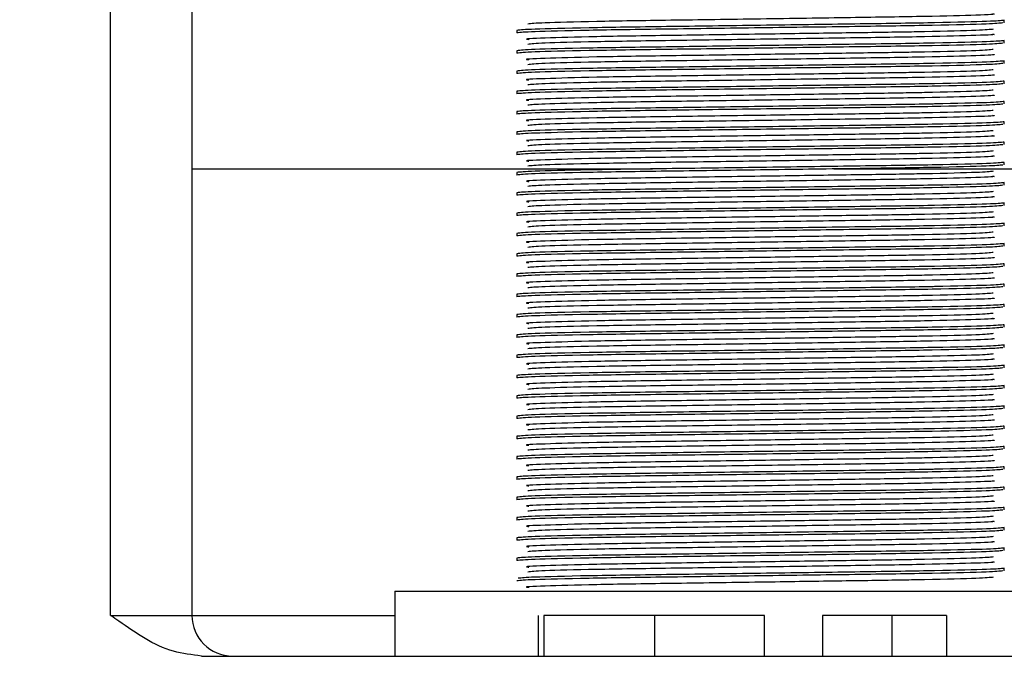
# Model space of a CAD drawing. Header units: millimetres. Extents: x -722 to 1902, y -809 to 1604.
# Tile 14 of 93: x -456.93 to -444.81, y 521.46 to 529.57. Entities that reach past the tile are written whole.
import ezdxf

# ---------------------------------------------------------------- set-up
doc = ezdxf.new("R2010")
doc.units = ezdxf.units.MM

msp = doc.modelspace()

# ---------------------------------------------------------------- linework, layer by layer
at = {"color": 7, "linetype": 'Continuous', "lineweight": 25}
for p, q in [((-455.81, 522.233), (-455.81, 532.233)), ((-454.81, 532.233), (-454.81, 522.233)), ((-444.81, 529.533), (-444.81, 529.564)), ((-450.81, 529.439), (-450.81, 529.408)), ((-444.81, 529.283), (-444.81, 529.314)), ((-450.81, 529.189), (-450.81, 529.158)), ((-444.81, 529.033), (-444.81, 529.064)), ((-450.81, 528.939), (-450.81, 528.908)), ((-444.81, 528.783), (-444.81, 528.814)), ((-450.81, 528.689), (-450.81, 528.658)), ((-444.81, 528.533), (-444.81, 528.564)), ((-450.81, 528.439), (-450.81, 528.408)), ((-444.81, 528.283), (-444.81, 528.314)), ((-450.81, 528.189), (-450.81, 528.158)), ((-444.81, 528.033), (-444.81, 528.064)), ((-450.81, 527.939), (-450.81, 527.908)), ((-454.81, 527.733), (-449.142, 527.733)), ((-446.91, 527.733), (-440.89, 527.733)), ((-444.81, 527.783), (-444.81, 527.814)), ((-450.81, 527.689), (-450.81, 527.658)), ((-444.81, 527.533), (-444.81, 527.564)), ((-450.81, 527.439), (-450.81, 527.408)), ((-444.81, 527.283), (-444.81, 527.314)), ((-450.81, 527.189), (-450.81, 527.158)), ((-444.81, 527.033), (-444.81, 527.064)), ((-450.81, 526.939), (-450.81, 526.908)), ((-444.81, 526.783), (-444.81, 526.814)), ((-450.81, 526.689), (-450.81, 526.658)), ((-444.81, 526.533), (-444.81, 526.564)), ((-450.81, 526.439), (-450.81, 526.408)), ((-444.81, 526.283), (-444.81, 526.314)), ((-450.81, 526.189), (-450.81, 526.158)), ((-444.81, 526.033), (-444.81, 526.064)), ((-450.81, 525.939), (-450.81, 525.908)), ((-444.81, 525.783), (-444.81, 525.814)), ((-450.81, 525.689), (-450.81, 525.658)), ((-444.81, 525.533), (-444.81, 525.564)), ((-450.81, 525.439), (-450.81, 525.408)), ((-444.81, 525.283), (-444.81, 525.314)), ((-450.81, 525.189), (-450.81, 525.158)), ((-444.81, 525.033), (-444.81, 525.064)), ((-450.81, 524.939), (-450.81, 524.908)), ((-444.81, 524.783), (-444.81, 524.814)), ((-450.81, 524.689), (-450.81, 524.658)), ((-444.81, 524.533), (-444.81, 524.564)), ((-450.81, 524.439), (-450.81, 524.408)), ((-444.81, 524.283), (-444.81, 524.314)), ((-450.81, 524.189), (-450.81, 524.158)), ((-444.81, 524.033), (-444.81, 524.064)), ((-450.81, 523.939), (-450.81, 523.908)), ((-444.81, 523.783), (-444.81, 523.814)), ((-450.81, 523.689), (-450.81, 523.658)), ((-444.81, 523.533), (-444.81, 523.564)), ((-450.81, 523.439), (-450.81, 523.408)), ((-444.81, 523.283), (-444.81, 523.314)), ((-450.81, 523.189), (-450.81, 523.158)), ((-444.81, 523.033), (-444.81, 523.064)), ((-450.81, 522.939), (-450.81, 522.908)), ((-444.81, 522.783), (-444.81, 522.814)), ((-452.31, 522.533), (-452.31, 521.733)), ((-452.31, 522.533), (-443.31, 522.533)), ((-455.81, 522.233), (-454.81, 522.233)), ((-454.81, 522.233), (-452.31, 522.233)), ((-450.547, 522.233), (-450.547, 521.733)), ((-450.478, 522.233), (-450.478, 521.733)), ((-449.115, 522.233), (-449.115, 521.733)), ((-447.765, 522.233), (-447.765, 521.733)), ((-447.047, 522.233), (-447.047, 521.733)), ((-445.521, 522.233), (-446.194, 522.233)), ((-446.194, 522.233), (-446.194, 521.733)), ((-445.521, 522.233), (-445.521, 521.733)), ((-454.692, 521.733), (-441.553, 521.733))]:
    msp.add_line(p, q, dxfattribs=at)
for radius in [21.15, 16.15, 14]:
    msp.add_circle((-454.81, 526.233), radius, dxfattribs=at)
msp.add_arc((-454.31, 522.233), 0.5, 180, 270, dxfattribs=at)
for points, knots in [([(-444.955, 529.643), (-444.951, 529.643), (-444.887, 529.637), (-445.119, 529.627), (-445.724, 529.61), (-446.687, 529.596), (-447.809, 529.579), (-448.936, 529.563), (-449.884, 529.549), (-450.546, 529.532), (-450.632, 529.522), (-450.675, 529.517)], [0, 0, 0, 0, 0.006784, 0.1300388, 0.256513, 0.3780091, 0.503392, 0.6287749, 0.750271, 0.8767452, 1, 1, 1, 1]), ([(-444.81, 529.564), (-444.852, 529.559), (-444.938, 529.549), (-445.403, 529.538), (-445.958, 529.527), (-446.633, 529.518), (-447.809, 529.501), (-448.989, 529.485), (-449.982, 529.471), (-450.675, 529.454), (-450.765, 529.444), (-450.81, 529.439)], [0, 0, 0, 0, 0.121909, 0.247114, 0.251497, 0.373813, 0.500042, 0.626271, 0.748586, 0.875914, 1, 1, 1, 1]), ([(-444.827, 529.531), (-444.869, 529.527), (-444.958, 529.517), (-445.639, 529.5), (-446.631, 529.486), (-447.81, 529.47), (-448.989, 529.454), (-449.982, 529.44), (-450.675, 529.423), (-450.765, 529.413), (-450.81, 529.408)], [0, 0, 0, 0, 0.115793, 0.244338, 0.367824, 0.49526, 0.622696, 0.746182, 0.874727, 1, 1, 1, 1]), ([(-444.945, 529.454), (-444.987, 529.449), (-445.072, 529.439), (-445.591, 529.426), (-446.193, 529.415), (-446.858, 529.406), (-447.866, 529.391), (-448.932, 529.376), (-449.897, 529.362), (-450.495, 529.344), (-450.746, 529.334), (-450.667, 529.329), (-450.663, 529.329)], [0, 0, 0, 0, 0.123186, 0.249589, 0.287928, 0.390348, 0.496929, 0.622242, 0.74367, 0.870074, 0.99326, 1, 1, 1, 1]), ([(-444.81, 529.314), (-444.852, 529.309), (-444.938, 529.299), (-445.403, 529.288), (-445.958, 529.277), (-446.633, 529.268), (-447.809, 529.251), (-448.989, 529.235), (-449.982, 529.221), (-450.675, 529.204), (-450.765, 529.194), (-450.81, 529.189)], [0, 0, 0, 0, 0.121909, 0.247114, 0.251497, 0.373813, 0.500042, 0.626271, 0.748586, 0.875914, 1, 1, 1, 1]), ([(-444.827, 529.281), (-444.869, 529.277), (-444.958, 529.267), (-445.639, 529.25), (-446.631, 529.236), (-447.81, 529.22), (-448.989, 529.204), (-449.982, 529.19), (-450.675, 529.173), (-450.765, 529.163), (-450.81, 529.158)], [0, 0, 0, 0, 0.115793, 0.244338, 0.367824, 0.49526, 0.622696, 0.746182, 0.874727, 1, 1, 1, 1]), ([(-444.955, 529.393), (-444.951, 529.393), (-444.887, 529.387), (-445.119, 529.377), (-445.724, 529.36), (-446.687, 529.346), (-447.809, 529.329), (-448.936, 529.313), (-449.884, 529.299), (-450.546, 529.282), (-450.632, 529.272), (-450.675, 529.267)], [0, 0, 0, 0, 0.006784, 0.130039, 0.256513, 0.378009, 0.503392, 0.628775, 0.750271, 0.876745, 1, 1, 1, 1]), ([(-444.945, 529.204), (-444.987, 529.199), (-445.072, 529.189), (-445.591, 529.176), (-446.193, 529.165), (-446.858, 529.156), (-447.866, 529.141), (-448.932, 529.126), (-449.897, 529.112), (-450.495, 529.094), (-450.746, 529.084), (-450.667, 529.079), (-450.663, 529.079)], [0, 0, 0, 0, 0.123186, 0.249589, 0.287928, 0.390348, 0.496929, 0.622242, 0.74367, 0.870074, 0.99326, 1, 1, 1, 1]), ([(-444.81, 529.064), (-444.852, 529.059), (-444.938, 529.049), (-445.403, 529.038), (-445.958, 529.027), (-446.633, 529.018), (-447.809, 529.001), (-448.989, 528.985), (-449.982, 528.971), (-450.675, 528.954), (-450.765, 528.944), (-450.81, 528.939)], [0, 0, 0, 0, 0.121909, 0.247114, 0.251497, 0.373813, 0.500042, 0.626271, 0.748586, 0.875914, 1, 1, 1, 1]), ([(-444.955, 529.143), (-444.951, 529.143), (-444.887, 529.137), (-445.119, 529.127), (-445.724, 529.11), (-446.687, 529.096), (-447.809, 529.079), (-448.936, 529.063), (-449.884, 529.049), (-450.546, 529.032), (-450.632, 529.022), (-450.675, 529.017)], [0, 0, 0, 0, 0.006784, 0.130039, 0.256513, 0.378009, 0.503392, 0.628775, 0.750271, 0.876745, 1, 1, 1, 1]), ([(-444.827, 529.031), (-444.869, 529.027), (-444.958, 529.017), (-445.639, 529), (-446.631, 528.986), (-447.81, 528.97), (-448.989, 528.954), (-449.982, 528.94), (-450.675, 528.923), (-450.765, 528.913), (-450.81, 528.908)], [0, 0, 0, 0, 0.115793, 0.244338, 0.367824, 0.49526, 0.622696, 0.746182, 0.874727, 1, 1, 1, 1]), ([(-444.945, 528.954), (-444.987, 528.949), (-445.072, 528.939), (-445.591, 528.926), (-446.193, 528.915), (-446.858, 528.906), (-447.866, 528.891), (-448.932, 528.876), (-449.897, 528.862), (-450.495, 528.844), (-450.746, 528.834), (-450.667, 528.829), (-450.663, 528.829)], [0, 0, 0, 0, 0.123186, 0.249589, 0.287928, 0.390348, 0.496929, 0.622242, 0.74367, 0.870074, 0.99326, 1, 1, 1, 1]), ([(-444.81, 528.814), (-444.852, 528.809), (-444.938, 528.799), (-445.403, 528.788), (-445.958, 528.777), (-446.633, 528.768), (-447.809, 528.751), (-448.989, 528.735), (-449.982, 528.721), (-450.675, 528.704), (-450.765, 528.694), (-450.81, 528.689)], [0, 0, 0, 0, 0.121909, 0.247114, 0.251497, 0.373813, 0.500042, 0.626271, 0.748586, 0.875914, 1, 1, 1, 1]), ([(-444.955, 528.893), (-444.951, 528.893), (-444.887, 528.887), (-445.119, 528.877), (-445.724, 528.86), (-446.687, 528.846), (-447.809, 528.829), (-448.936, 528.813), (-449.884, 528.799), (-450.546, 528.782), (-450.632, 528.772), (-450.675, 528.767)], [0, 0, 0, 0, 0.006784, 0.1300388, 0.256513, 0.3780091, 0.503392, 0.6287749, 0.750271, 0.8767452, 1, 1, 1, 1]), ([(-444.827, 528.781), (-444.869, 528.777), (-444.958, 528.767), (-445.639, 528.75), (-446.631, 528.736), (-447.81, 528.72), (-448.989, 528.704), (-449.982, 528.69), (-450.675, 528.673), (-450.765, 528.663), (-450.81, 528.658)], [0, 0, 0, 0, 0.115793, 0.244338, 0.367824, 0.49526, 0.622696, 0.746182, 0.874727, 1, 1, 1, 1]), ([(-444.945, 528.704), (-444.987, 528.699), (-445.072, 528.689), (-445.591, 528.676), (-446.193, 528.665), (-446.858, 528.656), (-447.866, 528.641), (-448.932, 528.626), (-449.897, 528.612), (-450.495, 528.594), (-450.746, 528.584), (-450.667, 528.579), (-450.663, 528.579)], [0, 0, 0, 0, 0.123186, 0.249589, 0.287928, 0.390348, 0.496929, 0.622242, 0.74367, 0.870074, 0.99326, 1, 1, 1, 1]), ([(-444.81, 528.564), (-444.852, 528.559), (-444.938, 528.549), (-445.403, 528.538), (-445.958, 528.527), (-446.633, 528.518), (-447.809, 528.501), (-448.989, 528.485), (-449.982, 528.471), (-450.675, 528.454), (-450.765, 528.444), (-450.81, 528.439)], [0, 0, 0, 0, 0.121909, 0.247114, 0.251497, 0.373813, 0.500042, 0.626271, 0.748586, 0.875914, 1, 1, 1, 1]), ([(-444.955, 528.643), (-444.951, 528.643), (-444.887, 528.637), (-445.119, 528.627), (-445.724, 528.61), (-446.687, 528.596), (-447.809, 528.579), (-448.936, 528.563), (-449.884, 528.549), (-450.546, 528.532), (-450.632, 528.522), (-450.675, 528.517)], [0, 0, 0, 0, 0.006784, 0.130039, 0.256513, 0.378009, 0.503392, 0.628775, 0.750271, 0.876745, 1, 1, 1, 1]), ([(-444.827, 528.531), (-444.869, 528.527), (-444.958, 528.517), (-445.639, 528.5), (-446.631, 528.486), (-447.81, 528.47), (-448.989, 528.454), (-449.982, 528.44), (-450.675, 528.423), (-450.765, 528.413), (-450.81, 528.408)], [0, 0, 0, 0, 0.115793, 0.244338, 0.367824, 0.49526, 0.622696, 0.746182, 0.874727, 1, 1, 1, 1]), ([(-444.945, 528.454), (-444.987, 528.449), (-445.072, 528.439), (-445.591, 528.426), (-446.193, 528.415), (-446.858, 528.406), (-447.866, 528.391), (-448.932, 528.376), (-449.897, 528.362), (-450.495, 528.344), (-450.746, 528.334), (-450.667, 528.329), (-450.663, 528.329)], [0, 0, 0, 0, 0.123186, 0.249589, 0.287928, 0.390348, 0.496929, 0.622242, 0.74367, 0.870074, 0.99326, 1, 1, 1, 1]), ([(-444.81, 528.314), (-444.852, 528.309), (-444.938, 528.299), (-445.403, 528.288), (-445.958, 528.277), (-446.633, 528.268), (-447.809, 528.251), (-448.989, 528.235), (-449.982, 528.221), (-450.675, 528.204), (-450.765, 528.194), (-450.81, 528.189)], [0, 0, 0, 0, 0.121909, 0.247114, 0.251497, 0.373813, 0.500042, 0.626271, 0.748586, 0.875914, 1, 1, 1, 1]), ([(-444.955, 528.393), (-444.951, 528.393), (-444.887, 528.387), (-445.119, 528.377), (-445.724, 528.36), (-446.687, 528.346), (-447.809, 528.329), (-448.936, 528.313), (-449.884, 528.299), (-450.546, 528.282), (-450.632, 528.272), (-450.675, 528.267)], [0, 0, 0, 0, 0.006784, 0.130039, 0.256513, 0.378009, 0.503392, 0.628775, 0.750271, 0.876745, 1, 1, 1, 1]), ([(-444.827, 528.281), (-444.869, 528.277), (-444.958, 528.267), (-445.639, 528.25), (-446.631, 528.236), (-447.81, 528.22), (-448.989, 528.204), (-449.982, 528.19), (-450.675, 528.173), (-450.765, 528.163), (-450.81, 528.158)], [0, 0, 0, 0, 0.115793, 0.244338, 0.367824, 0.49526, 0.622696, 0.746182, 0.874727, 1, 1, 1, 1]), ([(-444.945, 528.204), (-444.987, 528.199), (-445.072, 528.189), (-445.591, 528.176), (-446.193, 528.165), (-446.858, 528.156), (-447.866, 528.141), (-448.932, 528.126), (-449.897, 528.112), (-450.495, 528.094), (-450.746, 528.084), (-450.667, 528.079), (-450.663, 528.079)], [0, 0, 0, 0, 0.123186, 0.249589, 0.287928, 0.390348, 0.496929, 0.622242, 0.74367, 0.870074, 0.99326, 1, 1, 1, 1]), ([(-444.81, 528.064), (-444.852, 528.059), (-444.938, 528.049), (-445.403, 528.038), (-445.958, 528.027), (-446.633, 528.018), (-447.809, 528.001), (-448.989, 527.985), (-449.982, 527.971), (-450.675, 527.954), (-450.765, 527.944), (-450.81, 527.939)], [0, 0, 0, 0, 0.121909, 0.247114, 0.251497, 0.373813, 0.500042, 0.626271, 0.748586, 0.875914, 1, 1, 1, 1]), ([(-444.955, 528.143), (-444.951, 528.143), (-444.887, 528.137), (-445.119, 528.127), (-445.724, 528.11), (-446.687, 528.096), (-447.809, 528.079), (-448.936, 528.063), (-449.884, 528.049), (-450.546, 528.032), (-450.632, 528.022), (-450.675, 528.017)], [0, 0, 0, 0, 0.006784, 0.130039, 0.256513, 0.378009, 0.503392, 0.628775, 0.750271, 0.876745, 1, 1, 1, 1]), ([(-444.827, 528.031), (-444.869, 528.027), (-444.958, 528.017), (-445.639, 528), (-446.631, 527.986), (-447.81, 527.97), (-448.989, 527.954), (-449.982, 527.94), (-450.675, 527.923), (-450.765, 527.913), (-450.81, 527.908)], [0, 0, 0, 0, 0.1157925, 0.2443377, 0.3678235, 0.4952596, 0.6226957, 0.7461815, 0.8747267, 1, 1, 1, 1]), ([(-444.945, 527.954), (-444.987, 527.949), (-445.072, 527.939), (-445.591, 527.926), (-446.193, 527.915), (-446.858, 527.906), (-447.866, 527.891), (-448.932, 527.876), (-449.897, 527.862), (-450.495, 527.844), (-450.746, 527.834), (-450.667, 527.829), (-450.663, 527.829)], [0, 0, 0, 0, 0.123186, 0.249589, 0.287928, 0.390348, 0.496929, 0.622242, 0.74367, 0.870074, 0.99326, 1, 1, 1, 1]), ([(-444.955, 527.893), (-444.951, 527.893), (-444.887, 527.887), (-445.119, 527.877), (-445.724, 527.86), (-446.687, 527.846), (-447.809, 527.829), (-448.936, 527.813), (-449.884, 527.799), (-450.546, 527.782), (-450.632, 527.772), (-450.675, 527.767)], [0, 0, 0, 0, 0.006784, 0.130039, 0.256513, 0.378009, 0.503392, 0.628775, 0.750271, 0.876745, 1, 1, 1, 1]), ([(-444.81, 527.814), (-444.852, 527.809), (-444.938, 527.799), (-445.403, 527.788), (-445.958, 527.777), (-446.633, 527.768), (-447.809, 527.751), (-448.989, 527.735), (-449.982, 527.721), (-450.675, 527.704), (-450.765, 527.694), (-450.81, 527.689)], [0, 0, 0, 0, 0.121909, 0.247114, 0.251497, 0.373813, 0.500042, 0.626271, 0.748586, 0.875914, 1, 1, 1, 1]), ([(-444.827, 527.781), (-444.869, 527.777), (-444.958, 527.767), (-445.639, 527.75), (-446.631, 527.736), (-447.81, 527.72), (-448.989, 527.704), (-449.982, 527.69), (-450.675, 527.673), (-450.765, 527.663), (-450.81, 527.658)], [0, 0, 0, 0, 0.115793, 0.244338, 0.367824, 0.49526, 0.622696, 0.746182, 0.874727, 1, 1, 1, 1]), ([(-444.945, 527.704), (-444.987, 527.699), (-445.072, 527.689), (-445.591, 527.676), (-446.193, 527.665), (-446.858, 527.656), (-447.866, 527.641), (-448.932, 527.626), (-449.897, 527.612), (-450.495, 527.594), (-450.746, 527.584), (-450.667, 527.579), (-450.663, 527.579)], [0, 0, 0, 0, 0.123186, 0.249589, 0.287928, 0.390348, 0.496929, 0.622242, 0.74367, 0.870074, 0.99326, 1, 1, 1, 1]), ([(-444.955, 527.643), (-444.951, 527.643), (-444.887, 527.637), (-445.119, 527.627), (-445.724, 527.61), (-446.687, 527.596), (-447.809, 527.579), (-448.936, 527.563), (-449.884, 527.549), (-450.546, 527.532), (-450.632, 527.522), (-450.675, 527.517)], [0, 0, 0, 0, 0.006784, 0.1300388, 0.256513, 0.3780091, 0.503392, 0.6287749, 0.750271, 0.8767452, 1, 1, 1, 1]), ([(-444.81, 527.564), (-444.852, 527.559), (-444.938, 527.549), (-445.403, 527.538), (-445.958, 527.527), (-446.633, 527.518), (-447.809, 527.501), (-448.989, 527.485), (-449.982, 527.471), (-450.675, 527.454), (-450.765, 527.444), (-450.81, 527.439)], [0, 0, 0, 0, 0.121909, 0.247114, 0.251497, 0.373813, 0.500042, 0.626271, 0.748586, 0.875914, 1, 1, 1, 1]), ([(-444.827, 527.531), (-444.869, 527.527), (-444.958, 527.517), (-445.639, 527.5), (-446.631, 527.486), (-447.81, 527.47), (-448.989, 527.454), (-449.982, 527.44), (-450.675, 527.423), (-450.765, 527.413), (-450.81, 527.408)], [0, 0, 0, 0, 0.115793, 0.244338, 0.367824, 0.49526, 0.622696, 0.746182, 0.874727, 1, 1, 1, 1]), ([(-444.945, 527.454), (-444.987, 527.449), (-445.072, 527.439), (-445.591, 527.426), (-446.193, 527.415), (-446.858, 527.406), (-447.866, 527.391), (-448.932, 527.376), (-449.897, 527.362), (-450.495, 527.344), (-450.746, 527.334), (-450.667, 527.329), (-450.663, 527.329)], [0, 0, 0, 0, 0.123186, 0.249589, 0.287928, 0.390348, 0.496929, 0.622242, 0.74367, 0.870074, 0.99326, 1, 1, 1, 1]), ([(-444.955, 527.393), (-444.951, 527.393), (-444.887, 527.387), (-445.119, 527.377), (-445.724, 527.36), (-446.687, 527.346), (-447.809, 527.329), (-448.936, 527.313), (-449.884, 527.299), (-450.546, 527.282), (-450.632, 527.272), (-450.675, 527.267)], [0, 0, 0, 0, 0.006784, 0.1300388, 0.256513, 0.3780091, 0.503392, 0.6287749, 0.750271, 0.8767452, 1, 1, 1, 1]), ([(-444.81, 527.314), (-444.852, 527.309), (-444.938, 527.299), (-445.403, 527.288), (-445.958, 527.277), (-446.633, 527.268), (-447.809, 527.251), (-448.989, 527.235), (-449.982, 527.221), (-450.675, 527.204), (-450.765, 527.194), (-450.81, 527.189)], [0, 0, 0, 0, 0.121909, 0.247114, 0.251497, 0.373813, 0.500042, 0.626271, 0.748586, 0.875914, 1, 1, 1, 1]), ([(-444.827, 527.281), (-444.869, 527.277), (-444.958, 527.267), (-445.639, 527.25), (-446.631, 527.236), (-447.81, 527.22), (-448.989, 527.204), (-449.982, 527.19), (-450.675, 527.173), (-450.765, 527.163), (-450.81, 527.158)], [0, 0, 0, 0, 0.115793, 0.244338, 0.367824, 0.49526, 0.622696, 0.746182, 0.874727, 1, 1, 1, 1]), ([(-444.945, 527.204), (-444.987, 527.199), (-445.072, 527.189), (-445.591, 527.176), (-446.193, 527.165), (-446.858, 527.156), (-447.866, 527.141), (-448.932, 527.126), (-449.897, 527.112), (-450.495, 527.094), (-450.746, 527.084), (-450.667, 527.079), (-450.663, 527.079)], [0, 0, 0, 0, 0.123186, 0.249589, 0.287928, 0.390348, 0.496929, 0.622242, 0.74367, 0.870074, 0.99326, 1, 1, 1, 1]), ([(-444.955, 527.143), (-444.951, 527.143), (-444.887, 527.137), (-445.119, 527.127), (-445.724, 527.11), (-446.687, 527.096), (-447.809, 527.079), (-448.936, 527.063), (-449.884, 527.049), (-450.546, 527.032), (-450.632, 527.022), (-450.675, 527.017)], [0, 0, 0, 0, 0.006784, 0.130039, 0.256513, 0.378009, 0.503392, 0.628775, 0.750271, 0.876745, 1, 1, 1, 1]), ([(-444.81, 527.064), (-444.852, 527.059), (-444.938, 527.049), (-445.403, 527.038), (-445.958, 527.027), (-446.633, 527.018), (-447.809, 527.001), (-448.989, 526.985), (-449.982, 526.971), (-450.675, 526.954), (-450.765, 526.944), (-450.81, 526.939)], [0, 0, 0, 0, 0.121909, 0.247114, 0.251497, 0.373813, 0.500042, 0.626271, 0.748586, 0.875914, 1, 1, 1, 1]), ([(-444.827, 527.031), (-444.869, 527.027), (-444.958, 527.017), (-445.639, 527), (-446.631, 526.986), (-447.81, 526.97), (-448.989, 526.954), (-449.982, 526.94), (-450.675, 526.923), (-450.765, 526.913), (-450.81, 526.908)], [0, 0, 0, 0, 0.115793, 0.244338, 0.367824, 0.49526, 0.622696, 0.746182, 0.874727, 1, 1, 1, 1]), ([(-444.945, 526.954), (-444.987, 526.949), (-445.072, 526.939), (-445.591, 526.926), (-446.193, 526.915), (-446.858, 526.906), (-447.866, 526.891), (-448.932, 526.876), (-449.897, 526.862), (-450.495, 526.844), (-450.746, 526.834), (-450.667, 526.829), (-450.663, 526.829)], [0, 0, 0, 0, 0.123186, 0.249589, 0.287928, 0.390348, 0.496929, 0.622242, 0.74367, 0.870074, 0.99326, 1, 1, 1, 1]), ([(-444.955, 526.893), (-444.951, 526.893), (-444.887, 526.887), (-445.119, 526.877), (-445.724, 526.86), (-446.687, 526.846), (-447.809, 526.829), (-448.936, 526.813), (-449.884, 526.799), (-450.546, 526.782), (-450.632, 526.772), (-450.675, 526.767)], [0, 0, 0, 0, 0.006784, 0.1300388, 0.256513, 0.3780091, 0.503392, 0.6287749, 0.750271, 0.8767452, 1, 1, 1, 1]), ([(-444.81, 526.814), (-444.852, 526.809), (-444.938, 526.799), (-445.403, 526.788), (-445.958, 526.777), (-446.633, 526.768), (-447.809, 526.751), (-448.989, 526.735), (-449.982, 526.721), (-450.675, 526.704), (-450.765, 526.694), (-450.81, 526.689)], [0, 0, 0, 0, 0.121909, 0.247114, 0.251497, 0.373813, 0.500042, 0.626271, 0.748586, 0.875914, 1, 1, 1, 1]), ([(-444.827, 526.781), (-444.869, 526.777), (-444.958, 526.767), (-445.639, 526.75), (-446.631, 526.736), (-447.81, 526.72), (-448.989, 526.704), (-449.982, 526.69), (-450.675, 526.673), (-450.765, 526.663), (-450.81, 526.658)], [0, 0, 0, 0, 0.115793, 0.244338, 0.367824, 0.49526, 0.622696, 0.746182, 0.874727, 1, 1, 1, 1]), ([(-444.945, 526.704), (-444.987, 526.699), (-445.072, 526.689), (-445.591, 526.676), (-446.193, 526.665), (-446.858, 526.656), (-447.866, 526.641), (-448.932, 526.626), (-449.897, 526.612), (-450.495, 526.594), (-450.746, 526.584), (-450.667, 526.579), (-450.663, 526.579)], [0, 0, 0, 0, 0.123186, 0.249589, 0.287928, 0.390348, 0.496929, 0.622242, 0.74367, 0.870074, 0.99326, 1, 1, 1, 1]), ([(-444.955, 526.643), (-444.951, 526.643), (-444.887, 526.637), (-445.119, 526.627), (-445.724, 526.61), (-446.687, 526.596), (-447.809, 526.579), (-448.936, 526.563), (-449.884, 526.549), (-450.546, 526.532), (-450.632, 526.522), (-450.675, 526.517)], [0, 0, 0, 0, 0.006784, 0.130039, 0.256513, 0.378009, 0.503392, 0.628775, 0.750271, 0.876745, 1, 1, 1, 1]), ([(-444.81, 526.564), (-444.852, 526.559), (-444.938, 526.549), (-445.403, 526.538), (-445.958, 526.527), (-446.633, 526.518), (-447.809, 526.501), (-448.989, 526.485), (-449.982, 526.471), (-450.675, 526.454), (-450.765, 526.444), (-450.81, 526.439)], [0, 0, 0, 0, 0.121909, 0.247114, 0.251497, 0.373813, 0.500042, 0.626271, 0.748586, 0.875914, 1, 1, 1, 1]), ([(-444.827, 526.531), (-444.869, 526.527), (-444.958, 526.517), (-445.639, 526.5), (-446.631, 526.486), (-447.81, 526.47), (-448.989, 526.454), (-449.982, 526.44), (-450.675, 526.423), (-450.765, 526.413), (-450.81, 526.408)], [0, 0, 0, 0, 0.115793, 0.244338, 0.367824, 0.49526, 0.622696, 0.746182, 0.874727, 1, 1, 1, 1]), ([(-444.945, 526.454), (-444.987, 526.449), (-445.072, 526.439), (-445.591, 526.426), (-446.193, 526.415), (-446.858, 526.406), (-447.866, 526.391), (-448.932, 526.376), (-449.897, 526.362), (-450.495, 526.344), (-450.746, 526.334), (-450.667, 526.329), (-450.663, 526.329)], [0, 0, 0, 0, 0.123186, 0.249589, 0.287928, 0.390348, 0.496929, 0.622242, 0.74367, 0.870074, 0.99326, 1, 1, 1, 1]), ([(-444.955, 526.393), (-444.951, 526.393), (-444.887, 526.387), (-445.119, 526.377), (-445.724, 526.36), (-446.687, 526.346), (-447.809, 526.329), (-448.936, 526.313), (-449.884, 526.299), (-450.546, 526.282), (-450.632, 526.272), (-450.675, 526.267)], [0, 0, 0, 0, 0.006784, 0.130039, 0.256513, 0.378009, 0.503392, 0.628775, 0.750271, 0.876745, 1, 1, 1, 1]), ([(-444.81, 526.314), (-444.852, 526.309), (-444.938, 526.299), (-445.403, 526.288), (-445.958, 526.277), (-446.633, 526.268), (-447.809, 526.251), (-448.989, 526.235), (-449.982, 526.221), (-450.675, 526.204), (-450.765, 526.194), (-450.81, 526.189)], [0, 0, 0, 0, 0.121909, 0.247114, 0.251497, 0.373813, 0.500042, 0.626271, 0.748586, 0.875914, 1, 1, 1, 1]), ([(-444.827, 526.281), (-444.869, 526.277), (-444.958, 526.267), (-445.639, 526.25), (-446.631, 526.236), (-447.81, 526.22), (-448.989, 526.204), (-449.982, 526.19), (-450.675, 526.173), (-450.765, 526.163), (-450.81, 526.158)], [0, 0, 0, 0, 0.115793, 0.244338, 0.367824, 0.49526, 0.622696, 0.746182, 0.874727, 1, 1, 1, 1]), ([(-444.945, 526.204), (-444.987, 526.199), (-445.072, 526.189), (-445.591, 526.176), (-446.193, 526.165), (-446.858, 526.156), (-447.866, 526.141), (-448.932, 526.126), (-449.897, 526.112), (-450.495, 526.094), (-450.746, 526.084), (-450.667, 526.079), (-450.663, 526.079)], [0, 0, 0, 0, 0.123186, 0.249589, 0.287928, 0.390348, 0.496929, 0.622242, 0.74367, 0.870074, 0.99326, 1, 1, 1, 1]), ([(-444.955, 526.143), (-444.951, 526.143), (-444.887, 526.137), (-445.119, 526.127), (-445.724, 526.11), (-446.687, 526.096), (-447.809, 526.079), (-448.936, 526.063), (-449.884, 526.049), (-450.546, 526.032), (-450.632, 526.022), (-450.675, 526.017)], [0, 0, 0, 0, 0.006784, 0.130039, 0.256513, 0.378009, 0.503392, 0.628775, 0.750271, 0.876745, 1, 1, 1, 1]), ([(-444.81, 526.064), (-444.852, 526.059), (-444.938, 526.049), (-445.403, 526.038), (-445.958, 526.027), (-446.633, 526.018), (-447.809, 526.001), (-448.989, 525.985), (-449.982, 525.971), (-450.675, 525.954), (-450.765, 525.944), (-450.81, 525.939)], [0, 0, 0, 0, 0.121909, 0.247114, 0.251497, 0.373813, 0.500042, 0.626271, 0.748586, 0.875914, 1, 1, 1, 1]), ([(-444.827, 526.031), (-444.869, 526.027), (-444.958, 526.017), (-445.639, 526), (-446.631, 525.986), (-447.81, 525.97), (-448.989, 525.954), (-449.982, 525.94), (-450.675, 525.923), (-450.765, 525.913), (-450.81, 525.908)], [0, 0, 0, 0, 0.115793, 0.244338, 0.367824, 0.49526, 0.622696, 0.746182, 0.874727, 1, 1, 1, 1]), ([(-444.945, 525.954), (-444.987, 525.949), (-445.072, 525.939), (-445.591, 525.926), (-446.193, 525.915), (-446.858, 525.906), (-447.866, 525.891), (-448.932, 525.876), (-449.897, 525.862), (-450.495, 525.844), (-450.746, 525.834), (-450.667, 525.829), (-450.663, 525.829)], [0, 0, 0, 0, 0.123186, 0.249589, 0.287928, 0.390348, 0.496929, 0.622242, 0.74367, 0.870074, 0.99326, 1, 1, 1, 1]), ([(-444.955, 525.893), (-444.951, 525.893), (-444.887, 525.887), (-445.119, 525.877), (-445.724, 525.86), (-446.687, 525.846), (-447.809, 525.829), (-448.936, 525.813), (-449.884, 525.799), (-450.546, 525.782), (-450.632, 525.772), (-450.675, 525.767)], [0, 0, 0, 0, 0.006784, 0.130039, 0.256513, 0.378009, 0.503392, 0.628775, 0.750271, 0.876745, 1, 1, 1, 1]), ([(-444.81, 525.814), (-444.852, 525.809), (-444.938, 525.799), (-445.403, 525.788), (-445.958, 525.777), (-446.633, 525.768), (-447.809, 525.751), (-448.989, 525.735), (-449.982, 525.721), (-450.675, 525.704), (-450.765, 525.694), (-450.81, 525.689)], [0, 0, 0, 0, 0.121909, 0.247114, 0.251497, 0.373813, 0.500042, 0.626271, 0.748586, 0.875914, 1, 1, 1, 1]), ([(-444.827, 525.781), (-444.869, 525.777), (-444.958, 525.767), (-445.639, 525.75), (-446.631, 525.736), (-447.81, 525.72), (-448.989, 525.704), (-449.982, 525.69), (-450.675, 525.673), (-450.765, 525.663), (-450.81, 525.658)], [0, 0, 0, 0, 0.115793, 0.244338, 0.367824, 0.49526, 0.622696, 0.746182, 0.874727, 1, 1, 1, 1]), ([(-444.945, 525.704), (-444.987, 525.699), (-445.072, 525.689), (-445.591, 525.676), (-446.193, 525.665), (-446.858, 525.656), (-447.866, 525.641), (-448.932, 525.626), (-449.897, 525.612), (-450.495, 525.594), (-450.746, 525.584), (-450.667, 525.579), (-450.663, 525.579)], [0, 0, 0, 0, 0.123186, 0.249589, 0.287928, 0.390348, 0.496929, 0.622242, 0.74367, 0.870074, 0.99326, 1, 1, 1, 1]), ([(-444.955, 525.643), (-444.951, 525.643), (-444.887, 525.637), (-445.119, 525.627), (-445.724, 525.61), (-446.687, 525.596), (-447.809, 525.579), (-448.936, 525.563), (-449.884, 525.549), (-450.546, 525.532), (-450.632, 525.522), (-450.675, 525.517)], [0, 0, 0, 0, 0.006784, 0.1300388, 0.256513, 0.3780091, 0.503392, 0.6287749, 0.750271, 0.8767452, 1, 1, 1, 1]), ([(-444.81, 525.564), (-444.852, 525.559), (-444.938, 525.549), (-445.403, 525.538), (-445.958, 525.527), (-446.633, 525.518), (-447.809, 525.501), (-448.989, 525.485), (-449.982, 525.471), (-450.675, 525.454), (-450.765, 525.444), (-450.81, 525.439)], [0, 0, 0, 0, 0.121909, 0.247114, 0.251497, 0.373813, 0.500042, 0.626271, 0.748586, 0.875914, 1, 1, 1, 1]), ([(-444.827, 525.531), (-444.869, 525.527), (-444.958, 525.517), (-445.639, 525.5), (-446.631, 525.486), (-447.81, 525.47), (-448.989, 525.454), (-449.982, 525.44), (-450.675, 525.423), (-450.765, 525.413), (-450.81, 525.408)], [0, 0, 0, 0, 0.115793, 0.244338, 0.367824, 0.49526, 0.622696, 0.746182, 0.874727, 1, 1, 1, 1]), ([(-444.945, 525.454), (-444.987, 525.449), (-445.072, 525.439), (-445.591, 525.426), (-446.193, 525.415), (-446.858, 525.406), (-447.866, 525.391), (-448.932, 525.376), (-449.897, 525.362), (-450.495, 525.344), (-450.746, 525.334), (-450.667, 525.329), (-450.663, 525.329)], [0, 0, 0, 0, 0.123186, 0.249589, 0.287928, 0.390348, 0.496929, 0.622242, 0.74367, 0.870074, 0.99326, 1, 1, 1, 1]), ([(-444.81, 525.314), (-444.852, 525.309), (-444.938, 525.299), (-445.403, 525.288), (-445.958, 525.277), (-446.633, 525.268), (-447.809, 525.251), (-448.989, 525.235), (-449.982, 525.221), (-450.675, 525.204), (-450.765, 525.194), (-450.81, 525.189)], [0, 0, 0, 0, 0.121909, 0.247114, 0.251497, 0.373813, 0.500042, 0.626271, 0.748586, 0.875914, 1, 1, 1, 1]), ([(-444.827, 525.281), (-444.869, 525.277), (-444.958, 525.267), (-445.639, 525.25), (-446.631, 525.236), (-447.81, 525.22), (-448.989, 525.204), (-449.982, 525.19), (-450.675, 525.173), (-450.765, 525.163), (-450.81, 525.158)], [0, 0, 0, 0, 0.115793, 0.244338, 0.367824, 0.49526, 0.622696, 0.746182, 0.874727, 1, 1, 1, 1]), ([(-444.955, 525.393), (-444.951, 525.393), (-444.887, 525.387), (-445.119, 525.377), (-445.724, 525.36), (-446.687, 525.346), (-447.809, 525.329), (-448.936, 525.313), (-449.884, 525.299), (-450.546, 525.282), (-450.632, 525.272), (-450.675, 525.267)], [0, 0, 0, 0, 0.006784, 0.130039, 0.256513, 0.378009, 0.503392, 0.628775, 0.750271, 0.876745, 1, 1, 1, 1]), ([(-444.945, 525.204), (-444.987, 525.199), (-445.072, 525.189), (-445.591, 525.176), (-446.193, 525.165), (-446.858, 525.156), (-447.866, 525.141), (-448.932, 525.126), (-449.897, 525.112), (-450.495, 525.094), (-450.746, 525.084), (-450.667, 525.079), (-450.663, 525.079)], [0, 0, 0, 0, 0.123186, 0.249589, 0.287928, 0.390348, 0.496929, 0.622242, 0.74367, 0.870074, 0.99326, 1, 1, 1, 1]), ([(-444.81, 525.064), (-444.852, 525.059), (-444.938, 525.049), (-445.403, 525.038), (-445.958, 525.027), (-446.633, 525.018), (-447.809, 525.001), (-448.989, 524.985), (-449.982, 524.971), (-450.675, 524.954), (-450.765, 524.944), (-450.81, 524.939)], [0, 0, 0, 0, 0.121909, 0.247114, 0.251497, 0.373813, 0.500042, 0.626271, 0.748586, 0.875914, 1, 1, 1, 1]), ([(-444.955, 525.143), (-444.951, 525.143), (-444.887, 525.137), (-445.119, 525.127), (-445.724, 525.11), (-446.687, 525.096), (-447.809, 525.079), (-448.936, 525.063), (-449.884, 525.049), (-450.546, 525.032), (-450.632, 525.022), (-450.675, 525.017)], [0, 0, 0, 0, 0.006784, 0.130039, 0.256513, 0.378009, 0.503392, 0.628775, 0.750271, 0.876745, 1, 1, 1, 1]), ([(-444.827, 525.031), (-444.869, 525.027), (-444.958, 525.017), (-445.639, 525), (-446.631, 524.986), (-447.81, 524.97), (-448.989, 524.954), (-449.982, 524.94), (-450.675, 524.923), (-450.765, 524.913), (-450.81, 524.908)], [0, 0, 0, 0, 0.115793, 0.244338, 0.367824, 0.49526, 0.622696, 0.746182, 0.874727, 1, 1, 1, 1]), ([(-444.945, 524.954), (-444.987, 524.949), (-445.072, 524.939), (-445.591, 524.926), (-446.193, 524.915), (-446.858, 524.906), (-447.866, 524.891), (-448.932, 524.876), (-449.897, 524.862), (-450.495, 524.844), (-450.746, 524.834), (-450.667, 524.829), (-450.663, 524.829)], [0, 0, 0, 0, 0.123186, 0.249589, 0.287928, 0.390348, 0.496929, 0.622242, 0.74367, 0.870074, 0.99326, 1, 1, 1, 1]), ([(-444.81, 524.814), (-444.852, 524.809), (-444.938, 524.799), (-445.403, 524.788), (-445.958, 524.777), (-446.633, 524.768), (-447.809, 524.751), (-448.989, 524.735), (-449.982, 524.721), (-450.675, 524.704), (-450.765, 524.694), (-450.81, 524.689)], [0, 0, 0, 0, 0.121909, 0.247114, 0.251497, 0.373813, 0.500042, 0.626271, 0.748586, 0.875914, 1, 1, 1, 1]), ([(-444.955, 524.893), (-444.951, 524.893), (-444.887, 524.887), (-445.119, 524.877), (-445.724, 524.86), (-446.687, 524.846), (-447.809, 524.829), (-448.936, 524.813), (-449.884, 524.799), (-450.546, 524.782), (-450.632, 524.772), (-450.675, 524.767)], [0, 0, 0, 0, 0.006784, 0.130039, 0.256513, 0.378009, 0.503392, 0.628775, 0.750271, 0.876745, 1, 1, 1, 1]), ([(-444.827, 524.781), (-444.869, 524.777), (-444.958, 524.767), (-445.639, 524.75), (-446.631, 524.736), (-447.81, 524.72), (-448.989, 524.704), (-449.982, 524.69), (-450.675, 524.673), (-450.765, 524.663), (-450.81, 524.658)], [0, 0, 0, 0, 0.115793, 0.244338, 0.367824, 0.49526, 0.622696, 0.746182, 0.874727, 1, 1, 1, 1]), ([(-444.945, 524.704), (-444.987, 524.699), (-445.072, 524.689), (-445.591, 524.676), (-446.193, 524.665), (-446.858, 524.656), (-447.866, 524.641), (-448.932, 524.626), (-449.897, 524.612), (-450.495, 524.594), (-450.746, 524.584), (-450.667, 524.579), (-450.663, 524.579)], [0, 0, 0, 0, 0.123186, 0.249589, 0.287928, 0.390348, 0.496929, 0.622242, 0.74367, 0.870074, 0.99326, 1, 1, 1, 1]), ([(-444.81, 524.564), (-444.852, 524.559), (-444.938, 524.549), (-445.403, 524.538), (-445.958, 524.527), (-446.633, 524.518), (-447.809, 524.501), (-448.989, 524.485), (-449.982, 524.471), (-450.675, 524.454), (-450.765, 524.444), (-450.81, 524.439)], [0, 0, 0, 0, 0.121909, 0.247114, 0.251497, 0.373813, 0.500042, 0.626271, 0.748586, 0.875914, 1, 1, 1, 1]), ([(-444.955, 524.643), (-444.951, 524.643), (-444.887, 524.637), (-445.119, 524.627), (-445.724, 524.61), (-446.687, 524.596), (-447.809, 524.579), (-448.936, 524.563), (-449.884, 524.549), (-450.546, 524.532), (-450.632, 524.522), (-450.675, 524.517)], [0, 0, 0, 0, 0.006784, 0.130039, 0.256513, 0.378009, 0.503392, 0.628775, 0.750271, 0.876745, 1, 1, 1, 1]), ([(-444.827, 524.531), (-444.869, 524.527), (-444.958, 524.517), (-445.639, 524.5), (-446.631, 524.486), (-447.81, 524.47), (-448.989, 524.454), (-449.982, 524.44), (-450.675, 524.423), (-450.765, 524.413), (-450.81, 524.408)], [0, 0, 0, 0, 0.115793, 0.244338, 0.367824, 0.49526, 0.622696, 0.746182, 0.874727, 1, 1, 1, 1]), ([(-444.945, 524.454), (-444.987, 524.449), (-445.072, 524.439), (-445.591, 524.426), (-446.193, 524.415), (-446.858, 524.406), (-447.866, 524.391), (-448.932, 524.376), (-449.897, 524.362), (-450.495, 524.344), (-450.746, 524.334), (-450.667, 524.329), (-450.663, 524.329)], [0, 0, 0, 0, 0.123186, 0.249589, 0.287928, 0.390348, 0.496929, 0.622242, 0.74367, 0.870074, 0.99326, 1, 1, 1, 1]), ([(-444.81, 524.314), (-444.852, 524.309), (-444.938, 524.299), (-445.403, 524.288), (-445.958, 524.277), (-446.633, 524.268), (-447.809, 524.251), (-448.989, 524.235), (-449.982, 524.221), (-450.675, 524.204), (-450.765, 524.194), (-450.81, 524.189)], [0, 0, 0, 0, 0.121909, 0.247114, 0.251497, 0.373813, 0.500042, 0.626271, 0.748586, 0.875914, 1, 1, 1, 1]), ([(-444.955, 524.393), (-444.951, 524.393), (-444.887, 524.387), (-445.119, 524.377), (-445.724, 524.36), (-446.687, 524.346), (-447.809, 524.329), (-448.936, 524.313), (-449.884, 524.299), (-450.546, 524.282), (-450.632, 524.272), (-450.675, 524.267)], [0, 0, 0, 0, 0.006784, 0.130039, 0.256513, 0.378009, 0.503392, 0.628775, 0.750271, 0.876745, 1, 1, 1, 1]), ([(-444.827, 524.281), (-444.869, 524.277), (-444.958, 524.267), (-445.639, 524.25), (-446.631, 524.236), (-447.81, 524.22), (-448.989, 524.204), (-449.982, 524.19), (-450.675, 524.173), (-450.765, 524.163), (-450.81, 524.158)], [0, 0, 0, 0, 0.115793, 0.244338, 0.367824, 0.49526, 0.622696, 0.746182, 0.874727, 1, 1, 1, 1]), ([(-444.945, 524.204), (-444.987, 524.199), (-445.072, 524.189), (-445.591, 524.176), (-446.193, 524.165), (-446.858, 524.156), (-447.866, 524.141), (-448.932, 524.126), (-449.897, 524.112), (-450.495, 524.094), (-450.746, 524.084), (-450.667, 524.079), (-450.663, 524.079)], [0, 0, 0, 0, 0.123186, 0.249589, 0.287928, 0.390348, 0.496929, 0.622242, 0.74367, 0.870074, 0.99326, 1, 1, 1, 1]), ([(-444.81, 524.064), (-444.852, 524.059), (-444.938, 524.049), (-445.403, 524.038), (-445.958, 524.027), (-446.633, 524.018), (-447.809, 524.001), (-448.989, 523.985), (-449.982, 523.971), (-450.675, 523.954), (-450.765, 523.944), (-450.81, 523.939)], [0, 0, 0, 0, 0.121909, 0.247114, 0.251497, 0.373813, 0.500042, 0.626271, 0.748586, 0.875914, 1, 1, 1, 1]), ([(-444.955, 524.143), (-444.951, 524.143), (-444.887, 524.137), (-445.119, 524.127), (-445.724, 524.11), (-446.687, 524.096), (-447.809, 524.079), (-448.936, 524.063), (-449.884, 524.049), (-450.546, 524.032), (-450.632, 524.022), (-450.675, 524.017)], [0, 0, 0, 0, 0.006784, 0.1300388, 0.256513, 0.3780091, 0.503392, 0.6287749, 0.750271, 0.8767452, 1, 1, 1, 1]), ([(-444.827, 524.031), (-444.869, 524.027), (-444.958, 524.017), (-445.639, 524), (-446.631, 523.986), (-447.81, 523.97), (-448.989, 523.954), (-449.982, 523.94), (-450.675, 523.923), (-450.765, 523.913), (-450.81, 523.908)], [0, 0, 0, 0, 0.115793, 0.244338, 0.367824, 0.49526, 0.622696, 0.746182, 0.874727, 1, 1, 1, 1]), ([(-444.945, 523.954), (-444.987, 523.949), (-445.072, 523.939), (-445.591, 523.926), (-446.193, 523.915), (-446.858, 523.906), (-447.866, 523.891), (-448.932, 523.876), (-449.897, 523.862), (-450.495, 523.844), (-450.746, 523.834), (-450.667, 523.829), (-450.663, 523.829)], [0, 0, 0, 0, 0.123186, 0.249589, 0.287928, 0.390348, 0.496929, 0.622242, 0.74367, 0.870074, 0.99326, 1, 1, 1, 1]), ([(-444.955, 523.893), (-444.951, 523.893), (-444.887, 523.887), (-445.119, 523.877), (-445.724, 523.86), (-446.687, 523.846), (-447.809, 523.829), (-448.936, 523.813), (-449.884, 523.799), (-450.546, 523.782), (-450.632, 523.772), (-450.675, 523.767)], [0, 0, 0, 0, 0.006784, 0.130039, 0.256513, 0.378009, 0.503392, 0.628775, 0.750271, 0.876745, 1, 1, 1, 1]), ([(-444.81, 523.814), (-444.852, 523.809), (-444.938, 523.799), (-445.403, 523.788), (-445.958, 523.777), (-446.633, 523.768), (-447.809, 523.751), (-448.989, 523.735), (-449.982, 523.721), (-450.675, 523.704), (-450.765, 523.694), (-450.81, 523.689)], [0, 0, 0, 0, 0.121909, 0.247114, 0.251497, 0.373813, 0.500042, 0.626271, 0.748586, 0.875914, 1, 1, 1, 1]), ([(-444.827, 523.781), (-444.869, 523.777), (-444.958, 523.767), (-445.639, 523.75), (-446.631, 523.736), (-447.81, 523.72), (-448.989, 523.704), (-449.982, 523.69), (-450.675, 523.673), (-450.765, 523.663), (-450.81, 523.658)], [0, 0, 0, 0, 0.115793, 0.244338, 0.367824, 0.49526, 0.622696, 0.746182, 0.874727, 1, 1, 1, 1]), ([(-444.945, 523.704), (-444.987, 523.699), (-445.072, 523.689), (-445.591, 523.676), (-446.193, 523.665), (-446.858, 523.656), (-447.866, 523.641), (-448.932, 523.626), (-449.897, 523.612), (-450.495, 523.594), (-450.746, 523.584), (-450.667, 523.579), (-450.663, 523.579)], [0, 0, 0, 0, 0.123186, 0.249589, 0.287928, 0.390348, 0.496929, 0.622242, 0.74367, 0.870074, 0.99326, 1, 1, 1, 1]), ([(-444.955, 523.643), (-444.951, 523.643), (-444.887, 523.637), (-445.119, 523.627), (-445.724, 523.61), (-446.687, 523.596), (-447.809, 523.579), (-448.936, 523.563), (-449.884, 523.549), (-450.546, 523.532), (-450.632, 523.522), (-450.675, 523.517)], [0, 0, 0, 0, 0.006784, 0.130039, 0.256513, 0.378009, 0.503392, 0.628775, 0.750271, 0.876745, 1, 1, 1, 1]), ([(-444.81, 523.564), (-444.852, 523.559), (-444.938, 523.549), (-445.403, 523.538), (-445.958, 523.527), (-446.633, 523.518), (-447.809, 523.501), (-448.989, 523.485), (-449.982, 523.471), (-450.675, 523.454), (-450.765, 523.444), (-450.81, 523.439)], [0, 0, 0, 0, 0.121909, 0.247114, 0.251497, 0.373813, 0.500042, 0.626271, 0.748586, 0.875914, 1, 1, 1, 1]), ([(-444.827, 523.531), (-444.869, 523.527), (-444.958, 523.517), (-445.639, 523.5), (-446.631, 523.486), (-447.81, 523.47), (-448.989, 523.454), (-449.982, 523.44), (-450.675, 523.423), (-450.765, 523.413), (-450.81, 523.408)], [0, 0, 0, 0, 0.1157925, 0.2443377, 0.3678235, 0.4952596, 0.6226957, 0.7461815, 0.8747267, 1, 1, 1, 1]), ([(-444.945, 523.454), (-444.987, 523.449), (-445.072, 523.439), (-445.591, 523.426), (-446.193, 523.415), (-446.858, 523.406), (-447.866, 523.391), (-448.932, 523.376), (-449.897, 523.362), (-450.495, 523.344), (-450.746, 523.334), (-450.667, 523.329), (-450.663, 523.329)], [0, 0, 0, 0, 0.123186, 0.249589, 0.287928, 0.390348, 0.496929, 0.622242, 0.74367, 0.870074, 0.99326, 1, 1, 1, 1]), ([(-444.955, 523.393), (-444.951, 523.393), (-444.887, 523.387), (-445.119, 523.377), (-445.724, 523.36), (-446.687, 523.346), (-447.809, 523.329), (-448.936, 523.313), (-449.884, 523.299), (-450.546, 523.282), (-450.632, 523.272), (-450.675, 523.267)], [0, 0, 0, 0, 0.006784, 0.130039, 0.256513, 0.378009, 0.503392, 0.628775, 0.750271, 0.876745, 1, 1, 1, 1]), ([(-444.81, 523.314), (-444.852, 523.309), (-444.938, 523.299), (-445.403, 523.288), (-445.958, 523.277), (-446.633, 523.268), (-447.809, 523.251), (-448.989, 523.235), (-449.982, 523.221), (-450.675, 523.204), (-450.765, 523.194), (-450.81, 523.189)], [0, 0, 0, 0, 0.121909, 0.247114, 0.251497, 0.373813, 0.500042, 0.626271, 0.748586, 0.875914, 1, 1, 1, 1]), ([(-444.827, 523.281), (-444.869, 523.277), (-444.958, 523.267), (-445.639, 523.25), (-446.631, 523.236), (-447.81, 523.22), (-448.989, 523.204), (-449.982, 523.19), (-450.675, 523.173), (-450.765, 523.163), (-450.81, 523.158)], [0, 0, 0, 0, 0.115793, 0.244338, 0.367824, 0.49526, 0.622696, 0.746182, 0.874727, 1, 1, 1, 1]), ([(-444.945, 523.204), (-444.987, 523.199), (-445.072, 523.189), (-445.591, 523.176), (-446.193, 523.165), (-446.858, 523.156), (-447.866, 523.141), (-448.932, 523.126), (-449.897, 523.112), (-450.495, 523.094), (-450.746, 523.084), (-450.667, 523.079), (-450.663, 523.079)], [0, 0, 0, 0, 0.123186, 0.249589, 0.287928, 0.390348, 0.496929, 0.622242, 0.74367, 0.870074, 0.99326, 1, 1, 1, 1]), ([(-444.955, 523.143), (-444.951, 523.143), (-444.887, 523.137), (-445.119, 523.127), (-445.724, 523.11), (-446.687, 523.096), (-447.809, 523.079), (-448.936, 523.063), (-449.884, 523.049), (-450.546, 523.032), (-450.632, 523.022), (-450.675, 523.017)], [0, 0, 0, 0, 0.006784, 0.130039, 0.256513, 0.378009, 0.503392, 0.628775, 0.750271, 0.876745, 1, 1, 1, 1]), ([(-444.81, 523.064), (-444.852, 523.059), (-444.938, 523.049), (-445.403, 523.038), (-445.958, 523.027), (-446.633, 523.018), (-447.809, 523.001), (-448.989, 522.985), (-449.982, 522.971), (-450.675, 522.954), (-450.765, 522.944), (-450.81, 522.939)], [0, 0, 0, 0, 0.121909, 0.247114, 0.251497, 0.373813, 0.500042, 0.626271, 0.748586, 0.875914, 1, 1, 1, 1]), ([(-444.827, 523.031), (-444.869, 523.027), (-444.958, 523.017), (-445.639, 523), (-446.631, 522.986), (-447.81, 522.97), (-448.989, 522.954), (-449.982, 522.94), (-450.675, 522.923), (-450.765, 522.913), (-450.81, 522.908)], [0, 0, 0, 0, 0.115793, 0.244338, 0.367824, 0.49526, 0.622696, 0.746182, 0.874727, 1, 1, 1, 1]), ([(-444.945, 522.954), (-444.987, 522.949), (-445.072, 522.939), (-445.591, 522.926), (-446.193, 522.915), (-446.858, 522.906), (-447.866, 522.891), (-448.932, 522.876), (-449.897, 522.862), (-450.495, 522.844), (-450.746, 522.834), (-450.667, 522.829), (-450.663, 522.829)], [0, 0, 0, 0, 0.123186, 0.249589, 0.287928, 0.390348, 0.496929, 0.622242, 0.74367, 0.870074, 0.99326, 1, 1, 1, 1]), ([(-444.955, 522.893), (-444.951, 522.893), (-444.887, 522.887), (-445.119, 522.877), (-445.724, 522.86), (-446.687, 522.846), (-447.809, 522.829), (-448.936, 522.813), (-449.884, 522.799), (-450.546, 522.782), (-450.632, 522.772), (-450.675, 522.767)], [0, 0, 0, 0, 0.006784, 0.1300388, 0.256513, 0.3780091, 0.503392, 0.6287749, 0.750271, 0.8767452, 1, 1, 1, 1]), ([(-444.827, 522.781), (-444.869, 522.777), (-444.958, 522.767), (-445.639, 522.75), (-446.631, 522.736), (-447.81, 522.72), (-448.989, 522.704), (-449.982, 522.69), (-450.675, 522.673), (-450.765, 522.663), (-450.81, 522.658)], [0, 0, 0, 0, 0.115793, 0.244338, 0.367824, 0.49526, 0.622696, 0.746182, 0.874727, 1, 1, 1, 1]), ([(-444.81, 522.814), (-444.852, 522.809), (-444.938, 522.799), (-445.403, 522.788), (-445.958, 522.777), (-446.633, 522.768), (-447.809, 522.751), (-448.989, 522.735), (-449.981, 522.721), (-450.662, 522.704), (-450.751, 522.695), (-450.793, 522.69)], [0, 0, 0, 0, 0.123065, 0.249457, 0.253881, 0.377357, 0.504782, 0.632207, 0.755682, 0.884217, 1, 1, 1, 1]), ([(-444.945, 522.704), (-444.987, 522.699), (-445.072, 522.689), (-445.591, 522.676), (-446.193, 522.665), (-446.858, 522.656), (-447.866, 522.641), (-448.932, 522.626), (-449.897, 522.612), (-450.495, 522.594), (-450.746, 522.584), (-450.667, 522.579), (-450.663, 522.579)], [0, 0, 0, 0, 0.123186, 0.249589, 0.287928, 0.390348, 0.496929, 0.622242, 0.74367, 0.870074, 0.99326, 1, 1, 1, 1]), ([(-454.692, 521.733), (-454.809, 521.747), (-455.182, 521.791), (-455.533, 522.038), (-455.775, 522.208), (-455.808, 522.231), (-455.81, 522.233)], [0, 0, 0, 0, 0.283116, 0.90121, 0.994902, 1, 1, 1, 1]), ([(-449.115, 522.233), (-449.276, 522.233), (-449.597, 522.233), (-450.025, 522.233), (-450.343, 522.233), (-450.433, 522.233), (-450.478, 522.233)], [0, 0, 0, 0, 0.28103, 0.560407, 0.780283, 1, 1, 1, 1]), ([(-447.765, 522.233), (-447.761, 522.233), (-447.752, 522.233), (-447.976, 522.233), (-448.551, 522.233), (-448.927, 522.233), (-449.115, 522.233)], [0, 0, 0, 0, 0.28222, 0.55919, 0.778866, 1, 1, 1, 1]), ([(-446.194, 522.233), (-446.337, 522.233), (-446.59, 522.233), (-446.907, 522.233), (-447.047, 522.233)], [0, 0, 0, 0, 0.559748, 1, 1, 1, 1])]:
    msp.add_open_spline(points, degree=3, knots=knots, dxfattribs=at)

doc.saveas('drawing.dxf')
